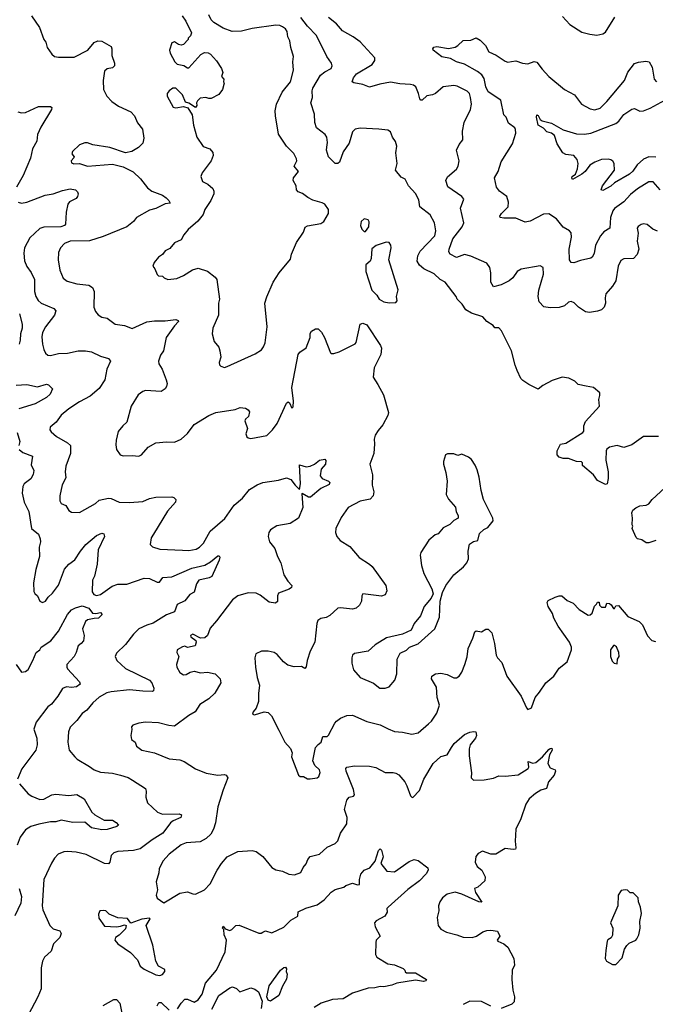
# Model space of a CAD drawing. Extents: x 2133489 to 2292442, y 756223 to 916462.
# Tile 72 of 256: x 2142581 to 2147403, y 835567 to 843035. Entities that reach past the tile are written whole.
import ezdxf

# ---------------------------------------------------------------- set-up
doc = ezdxf.new("R2010")
doc.units = 0

msp = doc.modelspace()

# ---------------------------------------------------------------- linework, layer by layer
at = {"layer": '0CON20XD'}
for points in [[(2142670, 843065), (2142731.2, 842975), (2142763.8, 842885), (2142780, 842865), (2142790, 842825), (2142825, 842773.3), (2142845, 842756.2), (2142875, 842750), (2142995, 842750), (2143098.8, 842805), (2143146.8, 842863.2), (2143175, 842876), (2143205, 842873.3), (2143275, 842832.5), (2143281.2, 842815), (2143279.4, 842765), (2143299.2, 842705), (2143300, 842685), (2143285, 842669.2), (2143245, 842662.9), (2143224.4, 842645), (2143214.5, 842575), (2143215.7, 842505), (2143242.5, 842455), (2143279.2, 842415), (2143330.2, 842380.2), (2143425, 842335.6), (2143452.5, 842305), (2143475, 842252.5), (2143512, 842205), (2143523.6, 842136.4), (2143515, 842100), (2143483.3, 842065)], [(2143813.8, 843065), (2143841.2, 843025), (2143883.3, 842935), (2143876.1, 842913.9), (2143860, 842895), (2143860, 842885), (2143825, 842847.5), (2143805, 842843.3), (2143785, 842847.5), (2143755, 842867.5), (2143735, 842860), (2143716.7, 842805), (2143722.3, 842782.3), (2143757.5, 842715), (2143775, 842697.5), (2143827, 842687), (2143855, 842670), (2143865, 842670), (2143955, 842772.5), (2143983.6, 842786.4), (2144010, 842785), (2144027.5, 842775), (2144075, 842722.5), (2144112.5, 842665), (2144122.5, 842635), (2144112.5, 842605), (2144130, 842585), (2144127.5, 842565), (2144132.5, 842555), (2144120, 842505), (2144093, 842467), (2144033, 842437), (2144015, 842436.7), (2143993.9, 842446.1), (2143949.3, 842440.7), (2143929.3, 842420.7), (2143923.3, 842405), (2143926.1, 842383.9), (2143915, 842370), (2143865, 842403.3), (2143840, 842410), (2143817.5, 842465), (2143765, 842515.7), (2143742.9, 842517.1), (2143715, 842496.2), (2143700, 842475), (2143700, 842455), (2143745, 842372.5), (2143765, 842367.5), (2143825, 842377.5), (2143856, 842366), (2143890, 842315), (2143900, 842235), (2143925.7, 842145), (2143974.2, 842074.2), (2144024.7, 842054.8), (2144047.5, 842027.5), (2144048.5, 842005), (2144033.9, 841966.1), (2143965, 841873.3), (2143956.2, 841845), (2143969.2, 841809.2), (2144008.7, 841788.7), (2144045.6, 841755.6), (2144054, 841735), (2144054, 841715), (2144031.2, 841665), (2143986, 841595), (2143972.8, 841557.2), (2143932.8, 841507.2), (2143860, 841445), (2143826.4, 841403.6), (2143806.2, 841365), (2143755, 841343.3), (2143719.4, 841300.6), (2143685, 841281.2), (2143665, 841253.8), (2143635, 841233.8), (2143601.2, 841195), (2143590, 841165), (2143607.5, 841145), (2143623.9, 841103.9), (2143635, 841093.3), (2143665, 841090), (2143677.7, 841077.7), (2143705, 841064), (2143773.6, 841073.6), (2143825, 841094), (2143892.1, 841137.9), (2143935, 841150), (2144007, 841127), (2144065, 841083.3), (2144075.8, 841065), (2144097.5, 840915), (2144090.6, 840885), (2144088.6, 840795), (2144047.5, 840695), (2144042.3, 840652.3), (2144056, 840595), (2144090.7, 840550.7), (2144100, 840525), (2144106.1, 840476.1), (2144093.3, 840435), (2144096.4, 840416.4), (2144106.4, 840406.4), (2144135, 840396.7)], [(2144135, 840396.7), (2144155, 840404), (2144368.3, 840501.7), (2144415, 840532), (2144432, 840555), (2144442.5, 840585), (2144459.4, 840705), (2144441.5, 840885), (2144455, 840933.3), (2144504.2, 841045), (2144549.2, 841115), (2144635, 841220), (2144643.4, 841256.6), (2144681.4, 841345), (2144734, 841425), (2144747.7, 841462.3), (2144765, 841472), (2144865, 841488.8), (2144887.5, 841505), (2144923.3, 841565), (2144923.8, 841595), (2144896, 841635), (2144875, 841646.4), (2144805, 841665.7), (2144767.8, 841687.8), (2144726.2, 841716.2), (2144695, 841729.4), (2144682.2, 841745), (2144677.5, 841775), (2144655.8, 841815), (2144658, 841835), (2144696.2, 841885), (2144662.5, 841925), (2144682.5, 841965), (2144681.2, 841981.2), (2144660.3, 842020.3), (2144605, 842076.2), (2144545, 842166.7), (2144520.8, 842305), (2144518.6, 842345), (2144530, 842395), (2144572.5, 842485), (2144636.7, 842565), (2144657.8, 842652.2), (2144654.4, 842715.6), (2144659.2, 842755), (2144638, 842825), (2144630, 842875), (2144615.9, 842905.9), (2144610, 842945), (2144597.5, 842965), (2144575, 842982.5), (2144555, 842990.8), (2144525, 842992.9), (2144345, 842969.4), (2144265, 842948.6), (2144192.5, 842945), (2144125, 842972.2), (2144054.7, 843014.7), (2144033.3, 843033.3), (2144015, 843071.2)], [(2146880, 840255), (2146819.3, 840269.3), (2146794.1, 840294.1), (2146747.7, 840317.7), (2146696.1, 840323.9), (2146622.1, 840297.9), (2146549.1, 840260.9), (2146515, 840234), (2146445, 840268.8), (2146399.5, 840299.5), (2146383.8, 840315), (2146355.7, 840375.7), (2146340, 840415), (2146312.8, 840522.8), (2146235.9, 840675.9), (2146215, 840697.5), (2146185, 840697.5), (2146172.5, 840715), (2146125.8, 840745.8), (2146095, 840781.4), (2146009.1, 840809.1), (2145966.2, 840835), (2145937.7, 840877.7), (2145900, 840915), (2145893.3, 840935), (2145810, 841045), (2145772, 841065), (2145725, 841106.9), (2145646.1, 841146.1), (2145614, 841174), (2145597.3, 841205), (2145601.8, 841245), (2145620.5, 841279.5), (2145730, 841395), (2145737.1, 841435), (2145729.2, 841495), (2145695.5, 841555.5), (2145618, 841615), (2145608.3, 841668.3), (2145585, 841716.7), (2145532, 841775), (2145505, 841826.7), (2145475, 841840), (2145433.3, 841895), (2145445.9, 841945.9), (2145434, 842025), (2145443.3, 842075), (2145431.7, 842111.7), (2145409.2, 842145), (2145394, 842185), (2145375, 842198.6), (2145305.4, 842205.4), (2145165, 842213.1), (2145125, 842204), (2145106, 842185), (2145080.9, 842099.1), (2145035, 842032), (2145008, 841955), (2144995, 841943.8), (2144974.5, 841944.5), (2144924.6, 841994.6), (2144908.6, 842045), (2144910.3, 842069.7), (2144916.5, 842105), (2144912.2, 842145), (2144899.2, 842165), (2144832.5, 842215), (2144820, 842255), (2144817.6, 842317.6), (2144790, 842405), (2144802.5, 842445), (2144800.4, 842495), (2144805.5, 842515), (2144864.2, 842615.8), (2144895, 842641.1), (2144944, 842665), (2144950.8, 842685), (2144947.5, 842705), (2144912.5, 842755), (2144832.7, 842915), (2144765.2, 842985.2), (2144715, 843051.5)], [(2145867.6, 841372.4), (2145937.5, 841465), (2145950.5, 841495), (2145925.6, 841605), (2145951.4, 841675), (2145935.8, 841695), (2145828.5, 841768.5), (2145814.4, 841815), (2145826.6, 841843.4), (2145895, 841902.5), (2145907.8, 841925), (2145915.6, 841965.6), (2145894, 842045), (2145915, 842090), (2145944.2, 842125), (2145940.9, 842189.1), (2145954.2, 842255), (2146002.5, 842355), (2146009.2, 842395), (2146001.4, 842445), (2145992.5, 842475), (2145975, 842494.2), (2145900.7, 842530.7), (2145875, 842536.9), (2145795, 842525.8), (2145735, 842475.7), (2145712.5, 842465), (2145671.1, 842458.9), (2145635, 842426), (2145625, 842424.2), (2145615.8, 842435), (2145605.6, 842475), (2145586, 842525), (2145568, 842538), (2145545, 842544.4), (2145465, 842548.5), (2145395, 842560.7), (2145313.1, 842546.9), (2145235, 842524), (2145185, 842543.8), (2145115.8, 842555.8), (2145103.8, 842563.8), (2145113.1, 842595), (2145135.5, 842624.5), (2145255.7, 842695), (2145274.2, 842725), (2145276, 842745), (2145165, 842866.4), (2145111.9, 842905), (2145030.7, 842950.7), (2144984.7, 843004.7), (2144925, 843052.5)], [(2146699.1, 843059.1), (2146755, 843000), (2146845, 842941.2), (2146906, 842926), (2146960.7, 842919.3), (2147005, 842928.8), (2147025, 842940), (2147097.5, 843055)], [(2146939.1, 841260.9), (2146925.6, 841234.4), (2146915, 841227.1), (2146835, 841209.4), (2146785, 841190), (2146764.3, 841194.3), (2146753.1, 841215), (2146750.9, 841295), (2146767.8, 841385), (2146765, 841420), (2146753.5, 841433.5), (2146705, 841462.2), (2146653.1, 841525), (2146595, 841563.3), (2146555, 841561.1), (2146455, 841507.1), (2146415, 841499.2), (2146345, 841530.5), (2146255, 841529.4), (2146226.2, 841536.2), (2146224, 841545), (2146237.5, 841565), (2146285.8, 841615), (2146290.7, 841650.7), (2146276.7, 841695), (2146221.2, 841735), (2146198, 841765), (2146183.8, 841835), (2146210.8, 841885), (2146235, 841958), (2146318.9, 842095), (2146344.4, 842174.4), (2146343.4, 842203.4), (2146337.1, 842215), (2146289.7, 842249.7), (2146272.5, 842295), (2146253.5, 842315), (2146230.9, 842425), (2146135, 842488.4), (2146117.8, 842525), (2146105, 842589.5), (2146086.8, 842616.8), (2146055, 842641.6), (2145955, 842698.5), (2145895, 842716), (2145850.7, 842740.7), (2145783.2, 842753.2), (2145719.2, 842805), (2145715.8, 842815), (2145723, 842827), (2145745, 842833.1), (2145835, 842817.5), (2145885, 842828), (2145905, 842838.8), (2145945, 842878), (2146005, 842880.8), (2146045, 842896.7), (2146075, 842880), (2146115, 842840.8), (2146141.3, 842791.3), (2146195.8, 842765.8), (2146265, 842720.6), (2146285, 842714.4), (2146312.1, 842717.9), (2146345, 842722.9), (2146395, 842705.8), (2146435, 842700.8), (2146485, 842718), (2146505, 842713.8), (2146545, 842659.2), (2146596.2, 842605), (2146715.4, 842505.4), (2146790, 842465), (2146842.5, 842395), (2146908.3, 842358.3), (2146945, 842350.5), (2146985, 842363.3), (2147036.7, 842415), (2147169.5, 842575), (2147193.8, 842636.2), (2147245, 842702.9), (2147275, 842714.2), (2147331.7, 842721.7), (2147355.6, 842715.6), (2147379.2, 842675), (2147394.4, 842584.4), (2147412.5, 842565)], [(2147408.5, 841991.5), (2147355.5, 841994.5), (2147313.4, 841976.6), (2147266.4, 841933.6), (2147233.1, 841886.9), (2147208.6, 841865), (2147095, 841798.2), (2147067.2, 841772.8), (2147005, 841741.1), (2146991.4, 841745), (2147002.1, 841775), (2147094, 841895), (2147091.2, 841945), (2147081.7, 841961.7), (2147065, 841973.3), (2147045, 841978), (2146995, 841974.3), (2146944, 841955), (2146907.4, 841932.6), (2146871.4, 841885), (2146846.6, 841863.4), (2146775, 841822.9), (2146768.9, 841835), (2146772.2, 841845), (2146796.8, 841863.2), (2146813.3, 841905), (2146817.8, 841945), (2146811.1, 841975), (2146785, 842005.6), (2146725, 842012.5), (2146701.2, 842025), (2146658.8, 842095), (2146637.6, 842157.6), (2146615, 842173.8), (2146580, 842185), (2146555, 842213.5), (2146515.6, 842235), (2146502.5, 842295), (2146503.9, 842313.9), (2146515, 842307.5), (2146529.2, 842279.2), (2146545, 842267.5), (2146615, 842249.4), (2146705, 842199.2), (2146805, 842170.6), (2146866.3, 842166.3), (2146915, 842175.4), (2147103, 842247), (2147126.9, 842265), (2147164.5, 842315.5), (2147225, 842357.5), (2147245, 842361.2), (2147285, 842342.7), (2147315, 842344), (2147365, 842364.7), (2147475, 842425.8)], [(2142566.8, 842336.8), (2142595, 842328.1), (2142625, 842331.1), (2142723.9, 842376.1), (2142815, 842376.2), (2142825, 842370), (2142822.5, 842355), (2142740.7, 842219.3), (2142716.2, 842165), (2142710.8, 842115), (2142679.2, 842055), (2142664.3, 841985), (2142607.6, 841852.4), (2142556.1, 841765)], [(2143483.3, 842065), (2143432.5, 842035), (2143384.1, 842025.9), (2143265.4, 842065.4), (2143135.6, 842085.6), (2143095, 842100.8), (2143075, 842102), (2143035, 842086.7), (2142982.5, 842035), (2142977, 842017), (2142993.3, 841995), (2142993, 841987), (2142971.2, 841965), (2142975, 841950), (2142991.2, 841941.2), (2143035, 841943.8), (2143095, 841924.2), (2143285, 841939.4), (2143365, 841920), (2143441.7, 841881.7), (2143498.4, 841828.4), (2143551.1, 841761.1), (2143583.7, 841733.7), (2143663.8, 841705), (2143692, 841685), (2143713.8, 841665), (2143722.5, 841645), (2143685, 841639.2), (2143615, 841602.9), (2143565, 841590.6), (2143467.5, 841535), (2143444.2, 841505), (2143394, 841465), (2143215, 841390.4), (2143111.5, 841358.5), (2142965, 841354.4), (2142921.1, 841338.9), (2142890, 841305), (2142875, 841270), (2142872.5, 841215), (2142885.7, 841135), (2142911.4, 841075), (2142942, 841052), (2143015, 841030.8), (2143105, 841020.8), (2143133.8, 841005), (2143145.8, 840975), (2143143.8, 840855), (2143155, 840822.5), (2143176.4, 840796.4), (2143205, 840780), (2143245, 840771.2), (2143305, 840726.2), (2143375, 840716), (2143435, 840692.5), (2143545, 840743.3), (2143605, 840750.5), (2143685, 840750.5), (2143765, 840762), (2143783.3, 840755), (2143786, 840745), (2143756.3, 840713.7), (2143692.9, 840625), (2143672, 840525), (2143648.3, 840491.7), (2143633.1, 840445), (2143637.1, 840425), (2143662.5, 840385), (2143691.2, 840305), (2143698.8, 840275), (2143695.8, 840254.2), (2143685, 840236.7), (2143654.1, 840215.9), (2143535, 840222.5), (2143515, 840216.2), (2143480, 840190), (2143426.2, 840105), (2143395, 839982.5), (2143363.3, 839955), (2143328.3, 839911.7), (2143312, 839845), (2143311.2, 839811.2), (2143316.7, 839775), (2143344.1, 839734.1), (2143365, 839728), (2143435, 839730), (2143485, 839724), (2143504.2, 839735.8), (2143556.3, 839793.7), (2143615, 839825.8), (2143695, 839834), (2143755, 839831.2), (2143806.7, 839855), (2143855, 839896.2), (2143905, 839966.2), (2144015, 840034), (2144070, 840055), (2144215, 840080), (2144255, 840093.8), (2144295, 840090), (2144315.7, 840075.7), (2144325, 840060), (2144316.2, 840025), (2144294, 840005), (2144288.3, 839991.7), (2144310, 839935), (2144296.7, 839895), (2144305, 839872.5), (2144315, 839863.3), (2144335, 839860), (2144455, 839882.5), (2144498.8, 839925), (2144535, 839973.3), (2144605, 840126.7), (2144617, 840137), (2144628.3, 840128.3), (2144645, 840090), (2144655, 840100), (2144657.3, 840142.7), (2144645.7, 840245), (2144692.9, 840495), (2144707, 840513), (2144755, 840546.2), (2144784, 840624), (2144786, 840654), (2144796, 840674), (2144825, 840691.2), (2144845, 840691.2), (2144870, 840665), (2144894.2, 840625), (2144939.3, 840509.3), (2144945, 840502.5), (2144965, 840502.5), (2145005, 840516.2), (2145125, 840576), (2145133.1, 840586.9), (2145163.3, 840725), (2145185, 840733.3), (2145215, 840720), (2145319.2, 840565), (2145327.1, 840545), (2145320, 840495), (2145270, 840395), (2145261.9, 840325), (2145299.4, 840269.4), (2145340.2, 840190.2), (2145379.2, 840055), (2145375, 840032.5), (2145337, 839963), (2145299.7, 839920.3), (2145279.2, 839885), (2145270.8, 839855), (2145271.7, 839818.3), (2145268, 839745), (2145237.5, 839665), (2145257, 839583), (2145256.2, 839505), (2145268, 839455), (2145264, 839425), (2145240.6, 839399.4), (2145165.4, 839384.6), (2145072.5, 839335), (2145020.7, 839259.3), (2144980, 839175), (2144975.8, 839145), (2144986.2, 839115), (2145013.3, 839085), (2145085, 839038.8), (2145155.8, 838955), (2145235, 838906.7), (2145255, 838887.1), (2145358.1, 838745), (2145365.8, 838704.2), (2145355, 838673.8), (2145325, 838662.9), (2145185, 838681.2), (2145175.8, 838665), (2145173.1, 838625), (2145158.6, 838595), (2145135, 838571.4), (2145106.4, 838563.6), (2145015, 838574.3), (2144995, 838571.4), (2144935, 838517.1), (2144905, 838501.4), (2144865, 838492.5), (2144842.7, 838477.3), (2144835.5, 838454.5), (2144821.5, 838315), (2144784, 838246), (2144761.8, 838175), (2144755, 838127.5), (2144745, 838113.3), (2144718.3, 838128.3), (2144664.1, 838125.9), (2144615, 838139.2), (2144583.7, 838163.7), (2144535, 838220), (2144512.5, 838235), (2144465, 838245.6), (2144415, 838245.8), (2144373.8, 838225), (2144366.2, 838195), (2144369.2, 838125), (2144382.9, 838045), (2144401.7, 837988.3), (2144392, 837925), (2144393.3, 837865), (2144375.7, 837814.3), (2144353.3, 837785), (2144348.3, 837768.3), (2144363.3, 837763.3), (2144435, 837786.2), (2144465, 837781.2), (2144492, 837755), (2144546.4, 837646.4), (2144593.8, 837555), (2144635, 837507.5), (2144647.5, 837475), (2144642.5, 837445), (2144696.7, 837305), (2144710, 837295), (2144735, 837296.2), (2144765, 837277.5), (2144785, 837276.7), (2144837.5, 837285), (2144850, 837295), (2144860, 837325), (2144856.2, 837345), (2144819.7, 837379.7), (2144805.7, 837415), (2144826, 837515), (2144845, 837538.8), (2144868.8, 837555), (2144880.8, 837599.2), (2144915, 837599.2), (2144925, 837608), (2144971.2, 837698.8), (2144984.1, 837715.9), (2145015, 837736.7), (2145063, 837757), (2145105, 837760), (2145215, 837712.2), (2145315, 837687.5), (2145375.5, 837655.5), (2145425, 837637.5), (2145485, 837632.5), (2145555, 837616.2), (2145605, 837626.2), (2145683.8, 837695), (2145705, 837716), (2145745.5, 837775), (2145765.5, 837835), (2145749.6, 837895), (2145743.4, 837973.4), (2145706, 838035), (2145708.8, 838055), (2145735, 838074.2), (2145775, 838078.5), (2145825, 838069.4), (2145875, 838043.3), (2145895, 838044.4), (2145915, 838057.1), (2145934.6, 838085.4), (2145958.9, 838145), (2145976.6, 838203.4), (2145983.2, 838266.8), (2146020, 838345), (2146035, 838392.5), (2146045, 838400), (2146085, 838392.5), (2146117, 838413), (2146135, 838413.3), (2146163.8, 838385), (2146184.2, 838305), (2146196, 838215), (2146205.8, 838195.8), (2146239.7, 838159.7), (2146275.8, 838055.8), (2146385, 837903.8), (2146425.8, 837815.8), (2146435, 837802.5), (2146465, 837816.7), (2146491.2, 837895), (2146526, 837935), (2146572, 838005), (2146633.8, 838055), (2146675, 838116.2), (2146734.1, 838165.9), (2146766.7, 838255), (2146766.4, 838276.4), (2146753.3, 838315), (2146666, 838435), (2146634.2, 838495), (2146622.7, 838532.7), (2146590, 838585), (2146583.3, 838615), (2146590.7, 838629.3), (2146643.6, 838656.4), (2146675, 838666.7), (2146695, 838666.2), (2146735, 838630), (2146780.5, 838610.5), (2146825, 838561.2), (2146895, 838520), (2146908.6, 838521.4), (2146923.3, 838535), (2146941.7, 838588.3), (2146958.3, 838601.7), (2146965, 838617.5), (2146978.3, 838618.3), (2146980, 838595), (2146995, 838580), (2147025, 838580), (2147035, 838610), (2147057, 838607), (2147068.3, 838598.3), (2147085, 838570), (2147095, 838570), (2147105, 838590), (2147125, 838592.5), (2147195, 838508.8), (2147280.5, 838470.5), (2147306.6, 838446.6), (2147345, 838363.3), (2147375.9, 838325.9), (2147405, 838319.2)], [(2142570.5, 841650.5), (2142593.6, 841643.6), (2142635, 841650.4), (2142775, 841703.3), (2142835, 841714.1), (2142905, 841740.3), (2142965, 841753.3), (2143005.7, 841745), (2143020.2, 841730.2), (2143024.4, 841715), (2143020.6, 841695), (2143010, 841680), (2142958.8, 841655), (2142946.2, 841635), (2142933.9, 841576.1), (2142927.5, 841485), (2142921.9, 841475), (2142893.4, 841463.4), (2142765, 841462.9), (2142735, 841451.8), (2142659.1, 841380.9), (2142617.5, 841305), (2142611.8, 841265), (2142617.2, 841207.2), (2142635, 841163.8), (2142667.4, 841117.4), (2142693.5, 841065), (2142694.5, 840975), (2142702.3, 840935), (2142721.2, 840905), (2142743.3, 840885), (2142841.2, 840845), (2142856.5, 840826.5), (2142846.3, 840793.7), (2142775.6, 840705), (2142755, 840663.3), (2142749.3, 840630.7), (2142753.3, 840575), (2142763.5, 840533.5), (2142775.7, 840505.7), (2142795, 840490), (2142815, 840487.5), (2142875, 840502.5), (2142945, 840506.7), (2143023.7, 840523.7), (2143080, 840525), (2143125.4, 840515.4), (2143195, 840484.2), (2143255, 840466), (2143271.2, 840445), (2143242.9, 840385), (2143228.1, 840305), (2143185, 840239.2), (2143115, 840179.4), (2143035, 840138.1), (2142954, 840085), (2142895, 840036), (2142857.3, 839982.7), (2142813.3, 839945), (2142810, 839925), (2142820.5, 839910.5), (2142861.2, 839875), (2142945, 839827.1), (2142967.5, 839805), (2142965.7, 839745), (2142930.6, 839649.4), (2142926.9, 839606.9), (2142930.3, 839559.7), (2142903.8, 839506.2), (2142885.7, 839425), (2142885.7, 839385.7), (2142895, 839366.2), (2142930.5, 839350.5), (2142953.6, 839313.6), (2142975, 839300), (2143035, 839297.1), (2143155, 839365.6), (2143185, 839390), (2143254.4, 839405.6), (2143275, 839404.2), (2143335, 839376.2), (2143415, 839374.3), (2143515, 839381.1), (2143565, 839404.3), (2143613.9, 839413.9), (2143735, 839416), (2143750.5, 839410.5), (2143766.2, 839395), (2143762, 839375), (2143703.3, 839306.7), (2143595, 839133.3), (2143578.8, 839105), (2143570, 839055), (2143588.3, 839038.3), (2143645, 839020), (2143815, 839011.9), (2143865, 839010), (2143919.8, 839020.2), (2143945, 839034.4), (2143974.4, 839065), (2144025, 839155.7), (2144136.9, 839253.1), (2144207.5, 839352.5), (2144272.6, 839407.4), (2144325, 839472.5), (2144381.7, 839508.3), (2144425, 839524.6), (2144545, 839541.8), (2144605, 839559.4), (2144637.3, 839547.3), (2144670, 839505), (2144705, 839472.5), (2144711.9, 839515), (2144705, 839660), (2144755, 839644), (2144785, 839649.2), (2144816.6, 839663.4), (2144855, 839694), (2144895, 839702.5), (2144903, 839693), (2144901.2, 839665), (2144868.8, 839625), (2144860, 839575), (2144876.7, 839555), (2144923.3, 839535), (2144933.3, 839525), (2144929.2, 839510.8), (2144865, 839479.2), (2144787.3, 839412.7), (2144772.7, 839412.7), (2144725, 839442.5), (2144720.7, 839439.3), (2144728.6, 839335), (2144696.2, 839255), (2144632.5, 839215), (2144533.2, 839196.8), (2144485, 839166.2), (2144470.8, 839145), (2144466.2, 839115), (2144476.7, 839075), (2144516.7, 839025), (2144536.7, 838965), (2144563.3, 838915), (2144583.8, 838825), (2144615.9, 838775.9), (2144646.2, 838745), (2144642.3, 838727.7), (2144625, 838716), (2144543.6, 838686.4), (2144537.1, 838665), (2144537.1, 838622.9), (2144520.7, 838609.3), (2144475, 838616.2), (2144405, 838670), (2144375, 838685.7), (2144315, 838687.8), (2144235, 838666.5), (2144196.1, 838633.9), (2144074.5, 838475.5), (2144025, 838420), (2144006.7, 838365), (2143985, 838346.7), (2143953.6, 838343.6), (2143895, 838374), (2143876.7, 838365), (2143880, 838355), (2143917, 838327), (2143920, 838315), (2143913, 838287), (2143855, 838272.5), (2143835, 838282.5), (2143815, 838278.8), (2143775, 838256.7), (2143773.8, 838235), (2143787.5, 838205), (2143770, 838145), (2143772.5, 838125), (2143796.7, 838085), (2143825, 838066.7), (2143845, 838068.8), (2143875, 838086.7), (2143905, 838093.3), (2143952.4, 838082.4), (2144005, 838087.3), (2144064.2, 838074.2), (2144101.2, 838035), (2144106.2, 838005), (2144062.3, 837927.7), (2144016.4, 837883.6), (2143948.8, 837841.2), (2143912, 837785), (2143865, 837758.9), (2143755, 837677.1), (2143711.3, 837681.3), (2143635, 837702.5), (2143535, 837707.5), (2143485, 837700), (2143440, 837685), (2143428.3, 837671.7), (2143430.7, 837650.7), (2143423.3, 837605), (2143430, 837575), (2143456.1, 837556.1), (2143466.7, 837525), (2143507.5, 837495), (2143604.1, 837474.1), (2143715, 837430), (2143795, 837422), (2143828.3, 837408.3), (2143915, 837354), (2143995, 837320), (2144085, 837305.7), (2144135, 837309.2), (2144146.7, 837305), (2144161.2, 837285), (2144124.6, 837195), (2144085.5, 837065), (2144065.6, 836944.4), (2144051.4, 836895), (2144031.3, 836858.7), (2143995, 836825.8), (2143949.7, 836800.3), (2143845, 836790.8), (2143805, 836776), (2143716.2, 836705), (2143665.9, 836654.1), (2143638.8, 836595), (2143636.2, 836565), (2143617, 836497), (2143626.7, 836435), (2143617.5, 836395), (2143625, 836372.5), (2143675, 836336.7), (2143795, 836411.2), (2143855, 836421.2), (2143895, 836404), (2143915, 836403.8), (2143984.3, 836435.7), (2144025, 836481.2), (2144078.1, 836585), (2144111.4, 836635), (2144156.2, 836685), (2144235, 836727.1), (2144345, 836733.8), (2144375.9, 836725.9), (2144425, 836687.5), (2144493.8, 836603.8), (2144525, 836586.7), (2144575, 836576.7), (2144624.2, 836554.2), (2144665, 836548.6), (2144715, 836566.7), (2144732, 836605), (2144755, 836632.5), (2144766, 836665), (2144785, 836688), (2144855, 836705.8), (2144915, 836760), (2144973.8, 836786.2), (2144995, 836806), (2145014, 836865), (2145062.2, 836935), (2145066.5, 836985), (2145045.6, 837045), (2145062.9, 837115), (2145080.4, 837139.6), (2145114.2, 837145.8), (2145120.8, 837155), (2145114.4, 837195.6), (2145058.5, 837335), (2145056.5, 837355), (2145061.9, 837365), (2145120, 837375), (2145235, 837372.9), (2145282.9, 837362.9), (2145355, 837326.2), (2145415, 837325.7), (2145435, 837319.2), (2145456.6, 837306.6), (2145502.5, 837255), (2145519.2, 837225), (2145545, 837147.5), (2145555, 837137.5), (2145565, 837136.7), (2145615, 837190), (2145646.9, 837275), (2145719.2, 837395), (2145775, 837446.2), (2145825, 837460), (2145856.2, 837515), (2145876.7, 837545), (2145955, 837613.8), (2145995, 837631.2), (2146025, 837636.7), (2146043, 837633), (2146046.2, 837605), (2146038, 837585), (2145999.4, 837535), (2145990.6, 837505), (2145991.7, 837451.7), (2146008.3, 837321.7), (2146006.7, 837285), (2146025, 837266.7), (2146105, 837270), (2146175, 837283.3), (2146215, 837301.2), (2146265, 837297.5), (2146362.1, 837307.9), (2146440, 837355), (2146444.3, 837365.7), (2146440, 837410), (2146475, 837397.3), (2146498, 837402), (2146546.6, 837443.4), (2146595, 837500), (2146605, 837508), (2146618.8, 837508.8), (2146621.2, 837495), (2146600.5, 837459.5), (2146586.9, 837395), (2146605, 837360), (2146643.3, 837345), (2146646, 837335), (2146635.7, 837305), (2146594.3, 837255), (2146577.5, 837205), (2146535, 837190.8), (2146495, 837166.9), (2146446.9, 837125), (2146420, 837085), (2146384.4, 836975), (2146346.4, 836895), (2146339.4, 836805), (2146346, 836755), (2146342.5, 836745), (2146325, 836741.2), (2146265, 836748), (2146193, 836707), (2146155, 836706.7), (2146091.7, 836728.3), (2146058.3, 836711.7), (2146042.3, 836687.7), (2146036.2, 836645), (2146052.9, 836612.9), (2146087.5, 836585), (2146113, 836533), (2146108.8, 836505), (2146057.5, 836455), (2146031.2, 836445), (2146038.9, 836415), (2146087.7, 836342.3), (2146065, 836343.5), (2145935, 836403.6), (2145885, 836417.5), (2145825, 836403.8), (2145788.8, 836375), (2145769.2, 836345), (2145758, 836315), (2145760, 836275), (2145748, 836225), (2145756.7, 836165), (2145775, 836137.5), (2145820, 836115), (2145897, 836093), (2145945, 836077.5), (2146015, 836074.2), (2146046.7, 836083.3), (2146095, 836116.2), (2146125, 836126.7), (2146155, 836130), (2146205, 836122.5), (2146223.3, 836085), (2146202.5, 836055), (2146207.5, 836045), (2146255, 836025.8), (2146285, 836000), (2146328.8, 835915), (2146334.2, 835865), (2146317.5, 835825), (2146315.8, 835755.8), (2146321.2, 835675), (2146336.2, 835625), (2146333.8, 835585), (2146315, 835568), (2146235, 835536.7)], [(2147439.2, 841745), (2147388, 841805), (2147355, 841804.5), (2147268.5, 841751.5), (2147215, 841708.9), (2147165, 841654.5), (2147095, 841603.3), (2147080.9, 841585), (2147062.5, 841535), (2147058.9, 841455), (2147012.9, 841427.1), (2146988.5, 841395), (2146950.5, 841325), (2146939.1, 841260.9)], [(2145205, 841430), (2145230, 841465), (2145233, 841503), (2145225, 841517.5), (2145195, 841526.2), (2145172.5, 841505), (2145166.7, 841475), (2145177, 841447), (2145195, 841430), (2145205, 841430)], [(2147420.3, 841430.3), (2147385, 841447.5), (2147341.7, 841481.7), (2147315, 841486.7), (2147295, 841481.2), (2147273, 841467), (2147266, 841455), (2147274, 841415), (2147264.6, 841354.6), (2147278.8, 841295), (2147265.7, 841254.3), (2147236.9, 841223.1), (2147165, 841222.5), (2147140.9, 841209.1), (2147121.4, 841165), (2147104, 841055), (2147079.2, 841015), (2147029.2, 840955), (2147023.1, 840926.9), (2147024.4, 840885), (2147015.6, 840855), (2146996, 840835), (2146964, 840824), (2146905, 840814), (2146875, 840819.2), (2146821.2, 840855), (2146788.8, 840888.8), (2146765, 840898.8), (2146745, 840893.8), (2146713.8, 840865), (2146675, 840853.3), (2146605, 840849.2), (2146558.7, 840858.7), (2146523.3, 840895), (2146515.8, 840935), (2146520, 840985), (2146556.2, 841105), (2146552.5, 841155), (2146529.3, 841169.3), (2146385, 841143.8), (2146356.2, 841125), (2146322.4, 841077.6), (2146294.5, 841055.5), (2146233.3, 841025), (2146175, 841008), (2146155.7, 841045.7), (2146154.5, 841115.5), (2146147.5, 841155), (2146125, 841187.5), (2146005, 841242.9), (2145955, 841253.3), (2145895, 841232.2), (2145846.7, 841256.7), (2145838.1, 841275), (2145839.5, 841295), (2145867.6, 841372.4)], [(2145385, 840888), (2145435, 840890), (2145446.1, 840903.9), (2145440, 840935), (2145453.6, 840986.4), (2145382.5, 841215), (2145398.8, 841305), (2145396.4, 841326.4), (2145385, 841346.7), (2145361.7, 841348.3), (2145286.4, 841323.6), (2145251.7, 841298.3), (2145246.4, 841223.6), (2145240, 841205), (2145208, 841175), (2145207.5, 841125), (2145252.7, 840985), (2145289.5, 840945), (2145308, 840915), (2145345, 840896), (2145385, 840888)], [(2142578.8, 840805), (2142598.6, 840725), (2142598.9, 840695), (2142586.8, 840653.2), (2142585.5, 840605), (2142578.2, 840575)], [(2142554, 840264), (2142635, 840269.4), (2142715, 840250), (2142785, 840271.5), (2142800, 840265), (2142830.8, 840235), (2142811.5, 840195), (2142785, 840169.2), (2142698.9, 840121.1), (2142575, 840082.7)], [(2147427, 839873), (2147315, 839873.3), (2147225, 839811.2), (2147165, 839791.2), (2147115, 839806), (2147055, 839793.8), (2147035, 839776.7), (2147030.8, 839765), (2147028, 839695), (2147046.1, 839606.1), (2147046.7, 839555), (2147037.5, 839515), (2147025, 839510), (2146965, 839540), (2146933.9, 839583.9), (2146850, 839655), (2146850, 839675), (2146842.5, 839682.5), (2146805, 839683.3), (2146745, 839706.2), (2146705, 839706.2), (2146675, 839717.5), (2146660, 839735), (2146658, 839765), (2146683.3, 839815), (2146725, 839823.3), (2146853.8, 839905), (2146860, 839915), (2146862, 839955), (2146875, 839987.5), (2146980, 840105), (2146973.8, 840155), (2146983.3, 840185), (2146982.5, 840205), (2146935, 840246.7), (2146880, 840255)], [(2142561.2, 839905), (2142581.1, 839835), (2142574.6, 839805)], [(2142578.1, 839775), (2142605, 839751.5), (2142679.2, 839725), (2142667.9, 839657.9), (2142687.1, 839615), (2142683.1, 839585), (2142666.1, 839553.9), (2142614.4, 839515), (2142605.6, 839495), (2142598.8, 839445), (2142614.6, 839375), (2142650.9, 839305), (2142671.2, 839175), (2142724.2, 839134.2), (2142737, 839097), (2142739.2, 839075), (2142730, 839035), (2142731.1, 838965), (2142702.5, 838865), (2142685.5, 838765), (2142688.3, 838698.3), (2142695, 838683.3), (2142716.2, 838665), (2142735, 838626.2), (2142755, 838616), (2142776.2, 838625), (2142797.5, 838655), (2142830.8, 838685), (2142874.5, 838745.5), (2142921.7, 838868.3), (2142955, 838906), (2143000.3, 838939.7), (2143041.4, 839005), (2143084, 839055), (2143165, 839123.3), (2143205, 839140), (2143219.2, 839135), (2143224.2, 839115), (2143176.2, 839013.8), (2143169.5, 838905), (2143148, 838815), (2143133.6, 838785), (2143132.1, 838695), (2143144.7, 838674.7), (2143165, 838667.8), (2143195, 838675.5), (2143281.5, 838738.5), (2143325, 838754.5), (2143395, 838753.5), (2143525, 838800.4), (2143565, 838797.5), (2143625, 838769.7), (2143641.4, 838768.6), (2143665.9, 838804.1), (2143735, 838808.4), (2143888, 838875), (2143985, 838898.2), (2144027.5, 838922.5), (2144085, 838970), (2144095, 838970), (2144100, 838960), (2144095.5, 838935), (2144038.3, 838811.7), (2144018.3, 838801.7), (2143941.2, 838785), (2143922.3, 838757.7), (2143905.8, 838694.2), (2143872.5, 838675), (2143835, 838626.7), (2143775, 838600), (2143756.7, 838545), (2143695, 838520.6), (2143593.1, 838456.9), (2143545, 838443.5), (2143485, 838415.6), (2143444.1, 838375.9), (2143385, 838296.7), (2143315, 838230), (2143305.8, 838205), (2143317.5, 838175), (2143383.9, 838113.9), (2143566, 838025), (2143584.4, 838004.4), (2143597.5, 837965), (2143595.6, 837944.4), (2143585, 837940), (2143515, 837941.5), (2143415, 837951.6), (2143275, 837938.5), (2143241.5, 837928.5), (2143185, 837897.9), (2143135, 837854.4), (2143090.7, 837799.3), (2143055, 837772), (2143015, 837718.8), (2142965, 837668.8), (2142952.5, 837635), (2142945.8, 837555), (2142955.8, 837495), (2142998.8, 837445), (2143017, 837427), (2143111.7, 837371.7), (2143146, 837345), (2143195, 837327.8), (2143285, 837320.4), (2143346.2, 837306.2), (2143405, 837286.7), (2143437.5, 837267.5), (2143535.8, 837205), (2143541.1, 837185), (2143538.9, 837138.9), (2143550, 837095), (2143625.8, 837025), (2143665, 837009.2), (2143792.2, 837012.2), (2143808.8, 837005), (2143802.5, 836985), (2143745, 836959.5), (2143725, 836943.1), (2143667.5, 836865), (2143585, 836813.6), (2143495, 836746.9), (2143445, 836732.7), (2143325, 836725.5), (2143296.2, 836715), (2143275.8, 836695), (2143265.8, 836645), (2143255, 836632), (2143225, 836635.7), (2143085, 836702.9), (2143010.3, 836720.3), (2142945, 836725.4), (2142915, 836724.4), (2142873.8, 836705), (2142844, 836675), (2142822.2, 836637.8), (2142764.2, 836515), (2142751.4, 836315), (2142755.8, 836285), (2142810, 836165), (2142835, 836139.4), (2142885, 836123.8), (2142896, 836105), (2142885, 836074.2), (2142838.8, 836025), (2142819.8, 835970.2), (2142770, 835925), (2142754, 835895), (2142743.9, 835843.9), (2142742.9, 835685), (2142719.2, 835625), (2142646.2, 835485)], [(2145355, 837964.4), (2145385, 837975.6), (2145427.5, 838025), (2145441.2, 838075), (2145445.6, 838185), (2145468.9, 838231.1), (2145515, 838254), (2145537.5, 838275), (2145605, 838301.2), (2145730, 838415), (2145765.5, 838504.5), (2145772, 838625), (2145788.3, 838691.7), (2145813.8, 838745), (2145876, 838825), (2145948.8, 838885), (2145974, 838915), (2145986.2, 838945), (2145984, 839005), (2145993.9, 839056.1), (2146025, 839076.7), (2146056.7, 839085), (2146070.7, 839139.3), (2146101.2, 839168.8), (2146132.5, 839185), (2146172.5, 839235), (2146171.2, 839255), (2146098.8, 839395), (2146082, 839465), (2146067.5, 839565), (2146052.3, 839622.3), (2146037.7, 839657.7), (2146009.3, 839699.3), (2145985, 839717.5), (2145935, 839740), (2145905, 839730), (2145875, 839743.3), (2145827, 839743), (2145812.5, 839735), (2145796.7, 839685), (2145796.2, 839665), (2145815, 839600), (2145824, 839535), (2145816.2, 839435), (2145835, 839397.5), (2145888.3, 839338.3), (2145893.6, 839303.6), (2145907.5, 839275), (2145907.5, 839255), (2145874.2, 839235.8), (2145845, 839206.7), (2145795, 839180), (2145755, 839136.7), (2145732.7, 839127.3), (2145685, 839086.7), (2145623.3, 838995), (2145620, 838975), (2145630, 838895), (2145646.7, 838835), (2145709.1, 838719.1), (2145718.3, 838681.7), (2145702.3, 838647.7), (2145650, 838585), (2145622.5, 838515), (2145574, 838455), (2145550, 838405), (2145485, 838373.8), (2145365, 838346.2), (2145277, 838293), (2145225, 838246), (2145122.3, 838227.7), (2145106.7, 838215), (2145100, 838195), (2145100, 838155), (2145114, 838105), (2145165, 838046.7), (2145265, 838002.9), (2145314.5, 837964.5), (2145355, 837964.4)], [(2147406.4, 839086.4), (2147355, 839066.7), (2147335, 839066.7), (2147300.7, 839090.7), (2147268.3, 839098.3), (2147257, 839107), (2147227.5, 839175), (2147232.5, 839195), (2147227.5, 839205), (2147231.2, 839255), (2147226, 839295), (2147234, 839315), (2147255, 839334), (2147285, 839347.5), (2147335, 839354.2), (2147355, 839363.8), (2147378.8, 839395), (2147474.5, 839485.5)], [(2142553.8, 838145), (2142595, 838086), (2142625, 838091.4), (2142645, 838107.5), (2142681.1, 838175), (2142705, 838236.2), (2142733.3, 838255), (2142743.2, 838276.8), (2142816.7, 838325), (2142875, 838397.5), (2142942.9, 838525), (2142975, 838559.2), (2143003.3, 838575), (2143055, 838588.6), (2143105, 838571.4), (2143133.9, 838533.9), (2143157.5, 838532.5), (2143195, 838538), (2143207.5, 838525), (2143180, 838495), (2143145, 838494.4), (2143095, 838482.5), (2143079.6, 838470.4), (2143058.1, 838415), (2143070, 838365), (2143064, 838325), (2143047.3, 838302.7), (2143023.8, 838285), (2143010.7, 838235), (2142995.2, 838204.8), (2142937.5, 838145), (2142937.8, 838125), (2142945, 838110.8), (2143034.1, 838014.1), (2143038.8, 837995), (2143012.5, 837975), (2142975, 837970.9), (2142935, 837975.6), (2142906.3, 837963.7), (2142870, 837905), (2142822.5, 837845), (2142795, 837823.3), (2142705, 837707.9), (2142687.9, 837655), (2142711.3, 837585), (2142713.2, 837535), (2142703.8, 837495), (2142596.5, 837353.5), (2142563.3, 837275)], [(2147115, 838150), (2147117.5, 838185), (2147130, 838205), (2147126.1, 838236.1), (2147109.3, 838279.3), (2147095, 838290), (2147085, 838290), (2147063.6, 838256.4), (2147063.8, 838205), (2147075, 838170), (2147090, 838155), (2147115, 838150)], [(2142578.9, 837238.9), (2142645, 837163.1), (2142672, 837145), (2142735, 837120), (2142765, 837123.8), (2142825, 837155.4), (2142855, 837161.8), (2142955, 837151.9), (2143015, 837158.8), (2143070, 837125), (2143128.8, 837025), (2143150, 837005), (2143222.9, 836962.9), (2143285, 836964.3), (2143314, 836945), (2143330, 836925), (2143317.5, 836915), (2143245, 836892.5), (2143205, 836889.5), (2143125, 836906.7), (2143075, 836948.5), (2142985, 836945.4), (2142895, 836963.8), (2142855, 836952.5), (2142815, 836951.8), (2142726.4, 836933.6), (2142665, 836915.5), (2142625, 836890.8), (2142584.3, 836835), (2142561.4, 836775)], [(2143777.1, 835532.9), (2143805, 835576.9), (2143835, 835606.9), (2143855, 835605.6), (2143905, 835583.1), (2143935, 835600.4), (2143964.7, 835645), (2143991.2, 835728.8), (2144073.2, 835825), (2144139.5, 835965), (2144150.8, 836055), (2144133.3, 836095), (2144130, 836135), (2144120, 836145), (2144125, 836160), (2144140, 836140), (2144175, 836128), (2144190, 836135), (2144220, 836165), (2144245, 836168.6), (2144395, 836105.6), (2144413.4, 836106.6), (2144425.4, 836114.6), (2144445, 836124.2), (2144495, 836109.2), (2144585, 836152), (2144638.8, 836205), (2144692.5, 836235), (2144695, 836267.5), (2144752.6, 836297.4), (2144839.2, 836320.8), (2144891.3, 836358.7), (2144945, 836418.8), (2144975, 836438.8), (2145040, 836455), (2145055, 836467.5), (2145105, 836486.7), (2145145, 836474), (2145160, 836475), (2145158.8, 836515), (2145169.2, 836555), (2145195, 836583.8), (2145236.4, 836603.6), (2145278, 836652), (2145302.9, 836735), (2145315, 836747.5), (2145325, 836737.5), (2145339.2, 836685), (2145320, 836635), (2145366.4, 836576.4), (2145425, 836572), (2145535, 836651.5), (2145575, 836666.5), (2145605, 836658.2), (2145678.5, 836601.5)], [(2145678.5, 836601.5), (2145679.7, 836585), (2145665, 836556.5), (2145615.6, 836505), (2145525, 836438), (2145376.7, 836305), (2145367.5, 836295), (2145370, 836265), (2145351.2, 836235), (2145285, 836201.2), (2145272.5, 836185), (2145278.9, 836155), (2145315.9, 836084.1), (2145286.4, 836053.6), (2145282, 836035), (2145280, 835945), (2145290.8, 835925), (2145375, 835874.4), (2145425, 835865.7), (2145490, 835840), (2145503.3, 835825), (2145505, 835812.5), (2145515, 835806.7), (2145585, 835807.1), (2145667.5, 835755), (2145662.5, 835745), (2145645, 835739.2), (2145585, 835750), (2145443.4, 835726.6), (2145405, 835711.9), (2145345, 835700.8), (2145315, 835702.9), (2145275, 835691.9), (2145225, 835690), (2145105, 835652), (2145035, 835608.8), (2144955, 835604.2), (2144867.5, 835575), (2144815, 835544)], [(2142577.1, 836445), (2142594.6, 836385), (2142590.3, 836335), (2142545, 836237.8)], [(2147105, 835868.8), (2147150.7, 835919.3), (2147170.8, 835985), (2147186.4, 836013.6), (2147205, 836030), (2147255, 836053.8), (2147263.3, 836065), (2147278, 836095), (2147289.4, 836145), (2147287.1, 836195), (2147299.2, 836255), (2147292, 836305), (2147276, 836345), (2147274, 836375), (2147235, 836413.3), (2147213, 836413), (2147192.5, 836432.5), (2147175, 836436.7), (2147145, 836430), (2147121.2, 836395), (2147120, 836315), (2147063.3, 836185), (2147080, 836145), (2147078.3, 836091.7), (2147069.3, 836070.7), (2147043.6, 836056.4), (2147037.5, 836045), (2147027.5, 835975), (2147023.8, 835915), (2147033.8, 835895), (2147079.5, 835869.5), (2147105, 835868.8)], [(2143645, 835786.2), (2143665, 835793.8), (2143683.3, 835815), (2143681.7, 835831.7), (2143635, 835856.7), (2143614.2, 835894.2), (2143592, 836015), (2143540, 836165), (2143570, 836215), (2143565, 836220), (2143507, 836213), (2143425, 836182.5), (2143398.8, 836218.8), (2143325, 836224), (2143260.8, 836250.8), (2143235, 836276.2), (2143215, 836280), (2143190, 836275), (2143178.3, 836251.7), (2143180.7, 836220.7), (2143225, 836161.2), (2143314.3, 836155.7), (2143345, 836158.8), (2143375, 836170), (2143390, 836165), (2143385, 836140), (2143335, 836091.2), (2143306.7, 836075), (2143304, 836055), (2143326.7, 836025), (2143420.9, 835960.9), (2143473.8, 835905), (2143496.1, 835856.1), (2143525, 835833.8), (2143615, 835790), (2143645, 835786.2)], [(2144485, 835592.2), (2144465, 835598), (2144455.6, 835625), (2144472.8, 835707.2), (2144558.8, 835825), (2144585, 835846), (2144598, 835848), (2144606.1, 835836.1), (2144603.8, 835815), (2144610, 835795), (2144605, 835757.5), (2144574, 835705), (2144546.9, 835635), (2144485, 835592.2)], [(2144038.4, 835531.6), (2144092, 835635), (2144175, 835693.3), (2144195, 835698.8), (2144225, 835687.5), (2144250.7, 835660.7), (2144335, 835692.5), (2144365, 835682.5), (2144393, 835663), (2144420.7, 835590.7), (2144412.4, 835535)], [(2143215, 835559.4), (2143295, 835602.5), (2143315, 835604), (2143340.6, 835575), (2143361.2, 835475)], [(2143625, 835556.2), (2143637.9, 835582.1), (2143655, 835580.4), (2143715, 835522.3)], [(2146155, 835554), (2146085, 835589.4), (2145995, 835590), (2145945, 835566.7)]]:
    msp.add_lwpolyline(points, dxfattribs=at)

doc.saveas('drawing.dxf')
